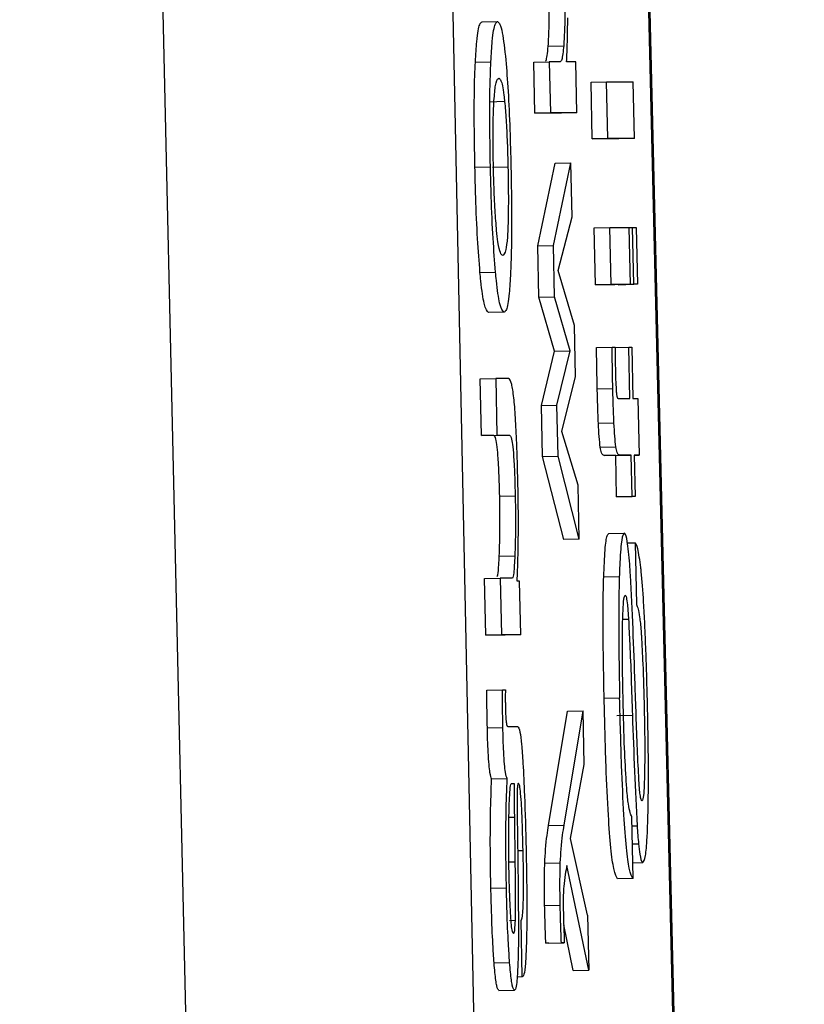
# Model space of a CAD drawing. Header units: inches. Extents: x 170 to 288, y 234 to 248.
# Tile 152 of 256: x 206.78647 to 206.79309, y 243.96044 to 243.96874. Entities that reach past the tile are written whole.
import ezdxf

# ---------------------------------------------------------------- set-up
doc = ezdxf.new("R2010")
doc.units = ezdxf.units.IN
doc.header["$LTSCALE"] = 0.25
doc.header["$MEASUREMENT"] = 0
doc.layers.add('SLIM E GUIDE MOTOR RH', color=7, linetype='Continuous')

msp = doc.modelspace()

# ---------------------------------------------------------------- linework, layer by layer
at = {"layer": 'SLIM E GUIDE MOTOR RH'}
for p, q in [((206.7889211, 243.9141631), (206.7864744, 244.0222833)), ((206.7890278, 244.0222407), (206.7912509, 243.9141485)), ((206.7905065, 244.022257), (206.7930756, 243.9141547)), ((206.7930888, 243.9141489), (206.79052, 244.022241)), ((206.790372, 243.968725), (206.7905031, 243.9687279)), ((206.7909299, 243.9685203), (206.7910606, 243.9685232)), ((206.7903157, 243.9683864), (206.7904465, 243.9683893)), ((206.7908078, 243.9683859), (206.7909389, 243.9683888)), ((206.7908175, 243.9679549), (206.7908078, 243.9683859)), ((206.7909389, 243.9683888), (206.7909483, 243.9679578)), ((206.7910306, 243.9683888), (206.7909389, 243.9683888)), ((206.7911626, 243.9683888), (206.7910851, 243.9683888)), ((206.791172, 243.9679579), (206.7911626, 243.9683888)), ((206.7912909, 243.9682164), (206.7914217, 243.9682193)), ((206.7913016, 243.9677375), (206.7912909, 243.9682164)), ((206.7914324, 243.9677404), (206.7914217, 243.9682193)), ((206.7914217, 243.9682193), (206.7916454, 243.9682193)), ((206.7916561, 243.9677405), (206.7916454, 243.9682193)), ((206.7905625, 243.968052), (206.7904317, 243.9680491)), ((206.7908175, 243.9679549), (206.7909483, 243.9679578)), ((206.7910412, 243.9679549), (206.7908175, 243.9679549)), ((206.791172, 243.9679579), (206.7909483, 243.9679578)), ((206.791172, 243.9679579), (206.7910412, 243.9679549)), ((206.7913016, 243.9677375), (206.7914324, 243.9677404)), ((206.791525, 243.9677376), (206.7913016, 243.9677375)), ((206.7916561, 243.9677405), (206.7914324, 243.9677404)), ((206.7916561, 243.9677405), (206.791525, 243.9677376)), ((206.7903119, 243.9675004), (206.7904427, 243.9675033)), ((206.7904593, 243.967498), (206.7905904, 243.9675009)), ((206.7908423, 243.9668348), (206.7909899, 243.9675329)), ((206.7909734, 243.9668378), (206.791121, 243.9675359)), ((206.7909899, 243.9675329), (206.791121, 243.9675359)), ((206.791131, 243.9670802), (206.791121, 243.9675359)), ((206.7910134, 243.966629), (206.791131, 243.9670802)), ((206.7913182, 243.9669868), (206.7914489, 243.9669898)), ((206.7913288, 243.966508), (206.7913182, 243.9669868)), ((206.7914596, 243.9665109), (206.7914489, 243.9669898)), ((206.7914489, 243.9669898), (206.7916123, 243.9669898)), ((206.7916229, 243.9665109), (206.7916123, 243.9669898)), ((206.7916123, 243.9669892), (206.7916404, 243.9669898)), ((206.7916511, 243.966511), (206.7916404, 243.9669898)), ((206.7916404, 243.9669898), (206.7916727, 243.9669898)), ((206.7916727, 243.9669898), (206.7916833, 243.966511)), ((206.7908423, 243.9668348), (206.7909734, 243.9668378)), ((206.790852, 243.9664039), (206.7908423, 243.9668348)), ((206.7909827, 243.9664068), (206.7909734, 243.9668378)), ((206.7903548, 243.9666119), (206.7904859, 243.9666148)), ((206.7911514, 243.9661644), (206.7910134, 243.966629)), ((206.7913288, 243.966508), (206.7914596, 243.9665109)), ((206.7914918, 243.966508), (206.7913288, 243.966508)), ((206.7916229, 243.9665109), (206.7914596, 243.9665109)), ((206.7916229, 243.9665109), (206.7914918, 243.966508)), ((206.7915203, 243.966508), (206.7916511, 243.966511)), ((206.7915522, 243.966508), (206.7915203, 243.966508)), ((206.7916833, 243.966511), (206.7915522, 243.966508)), ((206.7916833, 243.966511), (206.7916511, 243.966511)), ((206.790852, 243.9664039), (206.7909827, 243.9664068)), ((206.7909837, 243.965946), (206.790852, 243.9664039)), ((206.7911145, 243.9659489), (206.7909827, 243.9664068)), ((206.7905582, 243.9662763), (206.7904271, 243.9662734)), ((206.7911611, 243.9657335), (206.7911514, 243.9661644)), ((206.7913372, 243.9659768), (206.791468, 243.9659797)), ((206.791468, 243.9659797), (206.7914934, 243.9659797)), ((206.7914934, 243.9659771), (206.7916094, 243.9659797)), ((206.7916094, 243.9659797), (206.7916348, 243.9659797)), ((206.7916191, 243.9655483), (206.7916094, 243.9659797)), ((206.7916348, 243.9659797), (206.7916442, 243.9655483)), ((206.7908723, 243.9654881), (206.7909837, 243.965946)), ((206.7909837, 243.965946), (206.7911145, 243.9659489)), ((206.7910031, 243.965491), (206.7911145, 243.9659489)), ((206.7910438, 243.9652688), (206.7911611, 243.9657335)), ((206.790356, 243.9657147), (206.7904871, 243.9657177)), ((206.7903667, 243.9652359), (206.790356, 243.9657147)), ((206.790596, 243.9657177), (206.7904871, 243.9657177)), ((206.7904871, 243.9657177), (206.7904978, 243.9652388)), ((206.7913435, 243.9656301), (206.7914743, 243.965633)), ((206.7908723, 243.9654881), (206.7910031, 243.965491)), ((206.7908817, 243.9650571), (206.7908723, 243.9654881)), ((206.7910128, 243.96506), (206.7910031, 243.965491)), ((206.7915193, 243.9655482), (206.7916191, 243.9655483)), ((206.7916442, 243.9655483), (206.7916855, 243.9655483)), ((206.7916855, 243.9655483), (206.7916958, 243.9650694)), ((206.7913529, 243.9653404), (206.791484, 243.9653433)), ((206.7903667, 243.9652359), (206.7904978, 243.9652388)), ((206.7904721, 243.9652359), (206.7903667, 243.9652359)), ((206.7904721, 243.9652359), (206.7906029, 243.9652388)), ((206.7904978, 243.9652388), (206.7906029, 243.9652388)), ((206.7911811, 243.9648177), (206.7910438, 243.9652688)), ((206.7913685, 243.9651383), (206.7914996, 243.9651412)), ((206.7908817, 243.9650571), (206.7910128, 243.96506)), ((206.7910603, 243.9643591), (206.7908817, 243.9650571)), ((206.7911914, 243.964362), (206.7910128, 243.96506)), ((206.7914029, 243.9650665), (206.7915337, 243.9650694)), ((206.7914987, 243.9650665), (206.7914029, 243.9650665)), ((206.7914987, 243.9650665), (206.7916295, 243.9650694)), ((206.7915065, 243.9647173), (206.7914987, 243.9650665)), ((206.7916295, 243.9650694), (206.7915337, 243.9650694)), ((206.7916373, 243.9647203), (206.7916295, 243.9650694)), ((206.7916548, 243.9650694), (206.7916626, 243.9647203)), ((206.7916958, 243.9650694), (206.7916548, 243.9650694)), ((206.7916548, 243.9650685), (206.7916958, 243.9650694)), ((206.7911914, 243.964362), (206.7911811, 243.9648177)), ((206.7905209, 243.9647247), (206.7906517, 243.9647276)), ((206.7915065, 243.9647173), (206.7916373, 243.9647203)), ((206.7915315, 243.9647174), (206.7915065, 243.9647173)), ((206.7916626, 243.9647203), (206.7915315, 243.9647174)), ((206.7916626, 243.9647203), (206.7916373, 243.9647203)), ((206.7914402, 243.9644081), (206.7915713, 243.964411)), ((206.7911914, 243.964362), (206.7910603, 243.9643591)), ((206.7915979, 243.9643298), (206.791663, 243.9643312)), ((206.791663, 243.9643312), (206.7916745, 243.96381)), ((206.7905175, 243.9642181), (206.7906483, 243.964221)), ((206.7903936, 243.9640288), (206.7905244, 243.9640317)), ((206.7904039, 243.96355), (206.7903936, 243.9640288)), ((206.7905244, 243.9640317), (206.790535, 243.9635529)), ((206.790627, 243.9640317), (206.7905244, 243.9640317)), ((206.790688, 243.9640068), (206.790668, 243.9640068)), ((206.7906983, 243.9635529), (206.790688, 243.9640068)), ((206.7913979, 243.9640421), (206.791529, 243.964045)), ((206.7915972, 243.9638064), (206.7916069, 243.9636866)), ((206.7915584, 243.9636855), (206.7916069, 243.9636866)), ((206.7904039, 243.96355), (206.790535, 243.9635529)), ((206.7905672, 243.96355), (206.7904039, 243.96355)), ((206.7906983, 243.9635529), (206.790535, 243.9635529)), ((206.7906983, 243.9635529), (206.7905672, 243.96355)), ((206.7904123, 243.9630861), (206.7905434, 243.963089)), ((206.7905434, 243.963089), (206.7905688, 243.963089)), ((206.7914014, 243.9630189), (206.7915322, 243.9630218)), ((206.7909336, 243.9619461), (206.7910926, 243.9629091)), ((206.7910644, 243.9619491), (206.7912233, 243.962912)), ((206.7910926, 243.9629091), (206.7912233, 243.962912)), ((206.7912334, 243.9624609), (206.7912233, 243.962912)), ((206.7915087, 243.9628741), (206.7916398, 243.962877)), ((206.7904167, 243.9627693), (206.7905475, 243.9627723)), ((206.7905891, 243.9627797), (206.790672, 243.9627798)), ((206.7911185, 243.9618346), (206.7912334, 243.9624609)), ((206.7904527, 243.9623379), (206.7905838, 243.9623408)), ((206.7906214, 243.9623009), (206.7906436, 243.9623009)), ((206.7917033, 243.9622188), (206.7916971, 243.9622911)), ((206.7906445, 243.9620141), (206.7905991, 243.9620131)), ((206.7906445, 243.9620141), (206.7906495, 243.9616375)), ((206.7906677, 243.9620415), (206.7906733, 243.9616475)), ((206.7916464, 243.961498), (206.7916348, 243.9620193)), ((206.7909336, 243.9619461), (206.7910644, 243.9619491)), ((206.7916364, 243.961943), (206.7916792, 243.961944)), ((206.7912615, 243.9611904), (206.7911185, 243.9618346)), ((206.790672, 243.9617338), (206.790718, 243.9617348)), ((206.7916398, 243.9617907), (206.7916917, 243.9617919)), ((206.7906495, 243.9616375), (206.7905985, 243.9616364)), ((206.7909011, 243.9616268), (206.7910319, 243.9616298)), ((206.7912718, 243.9607258), (206.7910869, 243.9616079)), ((206.7916432, 243.9616308), (206.791728, 243.9616327)), ((206.7916464, 243.961498), (206.7915153, 243.9614951)), ((206.7904465, 243.9614176), (206.7905776, 243.9614205)), ((206.7908998, 243.9612705), (206.7910309, 243.9612734)), ((206.7912615, 243.9611904), (206.7912718, 243.9607258)), ((206.7906505, 243.9611431), (206.7906032, 243.961142)), ((206.7907115, 243.9606674), (206.7907008, 243.9611462)), ((206.7911411, 243.9607229), (206.7910603, 243.9611066)), ((206.7909095, 243.9609518), (206.7910406, 243.9609547)), ((206.7909349, 243.9609518), (206.7909095, 243.9609518)), ((206.7909349, 243.9609518), (206.7910657, 243.9609547)), ((206.7910657, 243.9609547), (206.7910406, 243.9609547)), ((206.7904737, 243.9607867), (206.7906048, 243.9607896)), ((206.7907115, 243.9606674), (206.7906683, 243.9606664)), ((206.7911411, 243.9607229), (206.7912718, 243.9607258)), ((206.790514, 243.9605522), (206.7906451, 243.9605551))]:
    msp.add_line(p, q, dxfattribs=at)
for points, knots in [([(206.7909299, 243.9685203), (206.790933, 243.9685731), (206.7909381, 243.968662), (206.7909397, 243.9688465), (206.7909377, 243.9689612), (206.7909367, 243.9690166)], [0, 0, 0, 0, 0.431096, 0.724765, 1, 1, 1, 1]), ([(206.7910678, 243.9690195), (206.7910689, 243.9689587), (206.7910709, 243.968837), (206.7910686, 243.968656), (206.7910635, 243.9685713), (206.7910606, 243.9685232)], [0, 0, 0, 0, 0.3012244, 0.6032765, 1, 1, 1, 1]), ([(206.7903157, 243.9683864), (206.7903194, 243.9684478), (206.790329, 243.9686058), (206.7903493, 243.9687097), (206.7903656, 243.9687205), (206.7903723, 243.968725)], [0, 0, 0, 0, 0.273095, 0.70325, 1, 1, 1, 1]), ([(206.7904465, 243.9683893), (206.7904502, 243.9684507), (206.7904598, 243.9686087), (206.7904801, 243.9687126), (206.7904964, 243.9687235), (206.7905031, 243.9687279)], [0, 0, 0, 0, 0.273095, 0.70325, 1, 1, 1, 1]), ([(206.7905031, 243.9687279), (206.7905163, 243.968716), (206.7905394, 243.9686954), (206.7905624, 243.9684909), (206.7905722, 243.9684037)], [0, 0, 0, 0, 0.573909, 1, 1, 1, 1]), ([(206.7910851, 243.9683888), (206.7910874, 243.9684421), (206.7910921, 243.9685506), (206.7910939, 243.9686889), (206.7910948, 243.9687592)], [0, 0, 0, 0, 0.4917175, 1, 1, 1, 1]), ([(206.7909058, 243.9683931), (206.7909078, 243.9683947), (206.7909132, 243.9683992), (206.7909219, 243.9684348), (206.7909272, 243.9684914), (206.7909299, 243.9685203)], [0, 0, 0, 0, 0.219443, 0.601819, 1, 1, 1, 1]), ([(206.7910606, 243.9685232), (206.7910556, 243.9684759), (206.7910469, 243.9683956), (206.7910354, 243.9683908), (206.7910306, 243.9683888)], [0, 0, 0, 0, 0.588972, 1, 1, 1, 1]), ([(206.7903119, 243.9675004), (206.7903095, 243.9676387), (206.7903046, 243.9679163), (206.7903082, 243.9682155), (206.790314, 243.9683485), (206.7903157, 243.9683864)], [0, 0, 0, 0, 0.4149667, 0.8331485, 1, 1, 1, 1]), ([(206.7904427, 243.9675033), (206.7904402, 243.9676416), (206.7904352, 243.9679192), (206.7904395, 243.9682184), (206.7904449, 243.9683514), (206.7904465, 243.9683893)], [0, 0, 0, 0, 0.4149689, 0.8331563, 1, 1, 1, 1]), ([(206.7905722, 243.9684037), (206.7905791, 243.9683201), (206.7905929, 243.9681531), (206.7906072, 243.9678274), (206.7906128, 243.9676075), (206.7906154, 243.9675034)], [0, 0, 0, 0, 0.3450922, 0.6900615, 1, 1, 1, 1]), ([(206.7904712, 243.9680396), (206.7904752, 243.9680915), (206.7904853, 243.9682231), (206.7905025, 243.9682467), (206.7905128, 243.9682488), (206.7905143, 243.9682491)], [0, 0, 0, 0, 0.356251, 0.90275, 1, 1, 1, 1]), ([(206.7905143, 243.9682491), (206.79052, 243.9682456), (206.7905338, 243.9682372), (206.7905506, 243.9681631), (206.7905606, 243.9680704), (206.7905625, 243.968052)], [0, 0, 0, 0, 0.360976, 0.873095, 1, 1, 1, 1]), ([(206.7905625, 243.968052), (206.7905667, 243.968004), (206.7905752, 243.9679079), (206.7905851, 243.9677084), (206.7905886, 243.9675693), (206.7905904, 243.9675009)], [0, 0, 0, 0, 0.336515, 0.673669, 1, 1, 1, 1]), ([(206.790468, 243.9675033), (206.7904666, 243.9675822), (206.7904637, 243.9677404), (206.7904662, 243.9679237), (206.7904698, 243.9680084), (206.7904712, 243.9680396)], [0, 0, 0, 0, 0.385795, 0.773864, 1, 1, 1, 1]), ([(206.7903548, 243.9666119), (206.7903476, 243.9667021), (206.7903331, 243.9668827), (206.7903192, 243.9672072), (206.790314, 243.9674156), (206.7903119, 243.9675004)], [0, 0, 0, 0, 0.37179, 0.744266, 1, 1, 1, 1]), ([(206.7904859, 243.9666148), (206.7904787, 243.966705), (206.7904643, 243.9668856), (206.7904499, 243.9672102), (206.7904448, 243.9674185), (206.7904427, 243.9675033)], [0, 0, 0, 0, 0.371754, 0.744256, 1, 1, 1, 1]), ([(206.7904953, 243.966964), (206.7904907, 243.9670186), (206.7904815, 243.9671279), (206.7904724, 243.9673266), (206.7904693, 243.9674538), (206.790468, 243.9675033)], [0, 0, 0, 0, 0.3778656, 0.7576219, 1, 1, 1, 1]), ([(206.7905904, 243.9675009), (206.7905921, 243.9674034), (206.790595, 243.967239), (206.7905922, 243.9670345), (206.7905854, 243.9668849), (206.7905694, 243.9667716), (206.7905548, 243.9667614), (206.790546, 243.9667552)], [0, 0, 0, 0, 0.2038837, 0.3436862, 0.4835483, 0.6838451, 1, 1, 1, 1]), ([(206.7906154, 243.9675034), (206.790618, 243.9673564), (206.7906227, 243.9670896), (206.7906199, 243.9667858), (206.7906145, 243.9666548), (206.7906126, 243.9666073)], [0, 0, 0, 0, 0.4392334, 0.7970374, 1, 1, 1, 1]), ([(206.790546, 243.9667552), (206.7905396, 243.9667591), (206.7905268, 243.9667671), (206.7905089, 243.9668368), (206.7904989, 243.9669304), (206.7904953, 243.966964)], [0, 0, 0, 0, 0.38926, 0.780816, 1, 1, 1, 1]), ([(206.7904271, 243.9662734), (206.7904147, 243.9662853), (206.7903934, 243.9663057), (206.790368, 243.9664722), (206.7903571, 243.9665879), (206.7903548, 243.9666119)], [0, 0, 0, 0, 0.5219922, 0.900908, 1, 1, 1, 1]), ([(206.7905582, 243.9662763), (206.7905458, 243.9662882), (206.7905245, 243.9663086), (206.7904991, 243.9664752), (206.7904882, 243.9665908), (206.7904859, 243.9666148)], [0, 0, 0, 0, 0.522028, 0.900858, 1, 1, 1, 1]), ([(206.7906126, 243.9666073), (206.790609, 243.9665457), (206.7905999, 243.966391), (206.7905803, 243.9662907), (206.7905646, 243.9662805), (206.7905582, 243.9662763)], [0, 0, 0, 0, 0.280718, 0.70491, 1, 1, 1, 1]), ([(206.7913435, 243.9656301), (206.7913424, 243.9656811), (206.7913399, 243.9657969), (206.7913382, 243.9659122), (206.7913372, 243.9659768)], [0, 0, 0, 0, 0.440316, 1, 1, 1, 1]), ([(206.7914743, 243.965633), (206.7914733, 243.965684), (206.7914712, 243.9657999), (206.7914692, 243.9659152), (206.791468, 243.9659797)], [0, 0, 0, 0, 0.440305, 1, 1, 1, 1]), ([(206.7914934, 243.9659797), (206.7914936, 243.9659505), (206.7914942, 243.965892), (206.7914953, 243.9658325), (206.7914959, 243.9658026)], [0, 0, 0, 0, 0.498444, 1, 1, 1, 1]), ([(206.7914959, 243.9658026), (206.7914964, 243.9657786), (206.7914977, 243.9657241), (206.7915006, 243.9656567), (206.7915027, 243.9656222), (206.7915034, 243.9656119)], [0, 0, 0, 0, 0.3563281, 0.8094318, 1, 1, 1, 1]), ([(206.7906742, 243.9648473), (206.7906714, 243.9649567), (206.7906665, 243.9651453), (206.7906545, 243.9653935), (206.7906393, 243.9655722), (206.790619, 243.965699), (206.7906047, 243.9657106), (206.790596, 243.9657177)], [0, 0, 0, 0, 0.219091, 0.377952, 0.537608, 0.720466, 1, 1, 1, 1]), ([(206.7913529, 243.9653404), (206.791351, 243.9653865), (206.7913471, 243.9654806), (206.7913447, 243.9655796), (206.7913435, 243.9656301)], [0, 0, 0, 0, 0.490359, 1, 1, 1, 1]), ([(206.791484, 243.9653433), (206.7914821, 243.9653894), (206.7914783, 243.9654835), (206.7914756, 243.9655826), (206.7914743, 243.965633)], [0, 0, 0, 0, 0.490337, 1, 1, 1, 1]), ([(206.7915034, 243.9656119), (206.7915044, 243.9656014), (206.7915071, 243.9655743), (206.7915122, 243.9655518), (206.7915166, 243.9655496), (206.7915193, 243.9655482)], [0, 0, 0, 0, 0.191718, 0.491013, 1, 1, 1, 1]), ([(206.7913685, 243.9651383), (206.7913655, 243.9651647), (206.7913596, 243.9652161), (206.7913551, 243.9652997), (206.7913529, 243.9653404)], [0, 0, 0, 0, 0.51403, 1, 1, 1, 1]), ([(206.7914996, 243.9651412), (206.7914966, 243.9651676), (206.7914907, 243.9652191), (206.7914862, 243.9653027), (206.791484, 243.9653433)], [0, 0, 0, 0, 0.514023, 1, 1, 1, 1]), ([(206.7905209, 243.9647247), (206.7905191, 243.9647909), (206.790516, 243.9649035), (206.7905083, 243.9650474), (206.7904993, 243.965151), (206.7904868, 243.965225), (206.7904776, 243.9652318), (206.7904721, 243.9652359)], [0, 0, 0, 0, 0.215967, 0.367341, 0.519081, 0.712266, 1, 1, 1, 1]), ([(206.7906029, 243.9652388), (206.7906088, 243.9652342), (206.7906179, 243.9652269), (206.7906312, 243.9651469), (206.7906405, 243.9650394), (206.7906473, 243.9648925), (206.7906501, 243.9647873), (206.7906517, 243.9647276)], [0, 0, 0, 0, 0.30805, 0.481158, 0.655942, 0.804673, 1, 1, 1, 1]), ([(206.7914029, 243.9650665), (206.7913986, 243.9650677), (206.7913909, 243.9650699), (206.7913795, 243.9650827), (206.7913722, 243.9651196), (206.7913685, 243.9651383)], [0, 0, 0, 0, 0.390945, 0.691554, 1, 1, 1, 1]), ([(206.7915337, 243.9650694), (206.7915293, 243.9650706), (206.7915215, 243.9650728), (206.7915107, 243.9650856), (206.7915033, 243.9651225), (206.7914996, 243.9651412)], [0, 0, 0, 0, 0.3909593, 0.6915431, 1, 1, 1, 1]), ([(206.7906786, 243.9644288), (206.7906787, 243.9644833), (206.7906788, 243.9646177), (206.7906759, 243.9647617), (206.7906742, 243.9648473)], [0, 0, 0, 0, 0.40578, 1, 1, 1, 1]), ([(206.7905175, 243.9642181), (206.7905199, 243.964295), (206.790524, 243.9644238), (206.7905233, 243.9646147), (206.7905214, 243.9647042), (206.7905209, 243.9647247)], [0, 0, 0, 0, 0.532633, 0.893279, 1, 1, 1, 1]), ([(206.7906517, 243.9647276), (206.7906529, 243.9646574), (206.7906553, 243.9645171), (206.7906528, 243.9643461), (206.7906496, 243.9642585), (206.7906483, 243.964221)], [0, 0, 0, 0, 0.364165, 0.727512, 1, 1, 1, 1]), ([(206.790668, 243.9640068), (206.7906705, 243.9640692), (206.7906757, 243.9641955), (206.7906776, 243.9643504), (206.7906786, 243.9644288)], [0, 0, 0, 0, 0.4939285, 1, 1, 1, 1]), ([(206.7913979, 243.9640421), (206.7914014, 243.9641243), (206.7914082, 243.9642891), (206.7914242, 243.964395), (206.7914359, 243.9644044), (206.7914405, 243.9644081)], [0, 0, 0, 0, 0.378175, 0.757453, 1, 1, 1, 1]), ([(206.7915713, 243.964411), (206.7915637, 243.9644009), (206.7915486, 243.9643806), (206.7915352, 243.96422), (206.7915305, 243.9640864), (206.791529, 243.964045)], [0, 0, 0, 0, 0.4066, 0.815912, 1, 1, 1, 1]), ([(206.7916073, 243.9642556), (206.7916036, 243.9642866), (206.791594, 243.9643687), (206.7915816, 243.9644068), (206.7915735, 243.9644101), (206.7915713, 243.964411)], [0, 0, 0, 0, 0.307712, 0.815527, 1, 1, 1, 1]), ([(206.7917108, 243.9641217), (206.7917023, 243.9641827), (206.7916861, 243.9642991), (206.7916704, 243.9643208), (206.791663, 243.9643312)], [0, 0, 0, 0, 0.524251, 1, 1, 1, 1]), ([(206.7916235, 243.9640568), (206.7916214, 243.9640888), (206.7916164, 243.9641634), (206.7916106, 243.964222), (206.7916073, 243.9642556)], [0, 0, 0, 0, 0.427937, 1, 1, 1, 1]), ([(206.7905009, 243.9640449), (206.7905026, 243.9640489), (206.7905078, 243.9640608), (206.7905131, 243.9641305), (206.7905163, 243.9641939), (206.7905175, 243.9642181)], [0, 0, 0, 0, 0.236708, 0.708191, 1, 1, 1, 1]), ([(206.7906483, 243.964221), (206.7906456, 243.9641671), (206.7906412, 243.9640756), (206.7906315, 243.964034), (206.7906277, 243.9640321), (206.790627, 243.9640317)], [0, 0, 0, 0, 0.5374049, 0.9122654, 1, 1, 1, 1]), ([(206.7917443, 243.9636424), (206.7917411, 243.9637051), (206.7917324, 243.9638738), (206.79172, 243.9640298), (206.791712, 243.9641102), (206.7917108, 243.9641217)], [0, 0, 0, 0, 0.336189, 0.904916, 1, 1, 1, 1]), ([(206.7914014, 243.9630189), (206.7913978, 243.9632047), (206.7913917, 243.9635282), (206.7913932, 243.9638705), (206.791397, 243.9640095), (206.7913979, 243.9640421)], [0, 0, 0, 0, 0.508163, 0.884983, 1, 1, 1, 1]), ([(206.791529, 243.964045), (206.7915268, 243.9639295), (206.7915215, 243.9636608), (206.7915267, 243.9632874), (206.7915313, 243.9630629), (206.7915322, 243.9630218)], [0, 0, 0, 0, 0.381266, 0.886954, 1, 1, 1, 1]), ([(206.7916623, 243.9631337), (206.7916569, 243.9632922), (206.791646, 243.9636126), (206.7916311, 243.9639077), (206.7916235, 243.9640568)], [0, 0, 0, 0, 0.494821, 1, 1, 1, 1]), ([(206.7915569, 243.9636474), (206.7915583, 243.9636966), (206.7915612, 243.9637951), (206.7915695, 243.9638778), (206.7915765, 243.963886), (206.7915797, 243.9638897)], [0, 0, 0, 0, 0.3472465, 0.6966013, 1, 1, 1, 1]), ([(206.7915797, 243.9638897), (206.7915829, 243.9638862), (206.7915888, 243.9638795), (206.7915945, 243.9638298), (206.7915972, 243.9638064)], [0, 0, 0, 0, 0.530314, 1, 1, 1, 1]), ([(206.7916745, 243.96381), (206.7916832, 243.9637877), (206.7916959, 243.9637549), (206.7917099, 243.9636233), (206.7917143, 243.9635606), (206.7917152, 243.9635475)], [0, 0, 0, 0, 0.62472, 0.921289, 1, 1, 1, 1]), ([(206.7915613, 243.9630094), (206.7915596, 243.9630868), (206.7915553, 243.963288), (206.7915551, 243.9635083), (206.7915567, 243.96363), (206.7915569, 243.9636474)], [0, 0, 0, 0, 0.348812, 0.906835, 1, 1, 1, 1]), ([(206.7916069, 243.9636866), (206.7916105, 243.9636175), (206.7916236, 243.9633616), (206.7916329, 243.9630815), (206.7916398, 243.962877)], [0, 0, 0, 0, 0.269832, 1, 1, 1, 1]), ([(206.7917671, 243.9629446), (206.7917652, 243.9630288), (206.7917615, 243.963189), (206.7917536, 243.9634245), (206.7917474, 243.9635694), (206.7917443, 243.9636424)], [0, 0, 0, 0, 0.354555, 0.67444, 1, 1, 1, 1]), ([(206.7917152, 243.9635475), (206.7917196, 243.9634696), (206.7917301, 243.9632808), (206.7917357, 243.9630612), (206.791739, 243.9629321)], [0, 0, 0, 0, 0.41228, 1, 1, 1, 1]), ([(206.7904167, 243.9627693), (206.7904159, 243.96281), (206.7904139, 243.9629166), (206.7904129, 243.9630214), (206.7904123, 243.9630861)], [0, 0, 0, 0, 0.381862, 1, 1, 1, 1]), ([(206.7905475, 243.9627723), (206.7905469, 243.962813), (206.7905451, 243.9629196), (206.7905441, 243.9630243), (206.7905434, 243.963089)], [0, 0, 0, 0, 0.381918, 1, 1, 1, 1]), ([(206.7905688, 243.963089), (206.7905685, 243.9630659), (206.790568, 243.9630309), (206.7905684, 243.9629801), (206.7905689, 243.962953), (206.7905691, 243.9629394)], [0, 0, 0, 0, 0.4880655, 0.7409849, 1, 1, 1, 1]), ([(206.7916971, 243.9622911), (206.7916946, 243.9623336), (206.7916824, 243.9625455), (206.7916727, 243.9628426), (206.7916641, 243.9630835), (206.7916623, 243.9631337)], [0, 0, 0, 0, 0.165711, 0.826326, 1, 1, 1, 1]), ([(206.7915153, 243.9614951), (206.7915043, 243.9615116), (206.7914856, 243.9615398), (206.7914577, 243.9617397), (206.7914352, 243.9620421), (206.7914145, 243.9624853), (206.7914061, 243.9628272), (206.7914014, 243.9630189)], [0, 0, 0, 0, 0.2274256, 0.389481, 0.5521971, 0.7489947, 1, 1, 1, 1]), ([(206.7916464, 243.961498), (206.7916354, 243.9615145), (206.7916166, 243.9615427), (206.7915889, 243.9617426), (206.7915658, 243.962045), (206.7915459, 243.9624882), (206.7915371, 243.9628302), (206.7915322, 243.9630218)], [0, 0, 0, 0, 0.227424, 0.389479, 0.552202, 0.748992, 1, 1, 1, 1]), ([(206.7915882, 243.9623125), (206.7915829, 243.9624055), (206.7915707, 243.9626202), (206.7915647, 243.9628685), (206.7915613, 243.9630094)], [0, 0, 0, 0, 0.432916, 1, 1, 1, 1]), ([(206.7905691, 243.9629394), (206.7905696, 243.9629228), (206.7905704, 243.9628923), (206.7905724, 243.9628528), (206.7905756, 243.9628192), (206.790581, 243.962784), (206.7905857, 243.9627815), (206.7905891, 243.9627797)], [0, 0, 0, 0, 0.139611, 0.255736, 0.371634, 0.5566, 1, 1, 1, 1]), ([(206.791739, 243.9629321), (206.7917412, 243.9628189), (206.7917452, 243.9626169), (206.7917428, 243.962443), (206.7917418, 243.9623666)], [0, 0, 0, 0, 0.560306, 1, 1, 1, 1]), ([(206.7917696, 243.9619794), (206.7917719, 243.9620901), (206.791777, 243.9623437), (206.7917727, 243.9626964), (206.791768, 243.9629065), (206.7917671, 243.9629446)], [0, 0, 0, 0, 0.388118, 0.8890881, 1, 1, 1, 1]), ([(206.7916398, 243.962877), (206.7916453, 243.9627167), (206.7916565, 243.9623928), (206.7916716, 243.9620946), (206.7916792, 243.961944)], [0, 0, 0, 0, 0.494976, 1, 1, 1, 1]), ([(206.7904527, 243.9623379), (206.790448, 243.9623505), (206.7904405, 243.9623705), (206.7904306, 243.9624557), (206.7904239, 243.9625559), (206.790419, 243.9626657), (206.7904175, 243.9627366), (206.7904167, 243.9627693)], [0, 0, 0, 0, 0.318994, 0.50363, 0.689568, 0.856591, 1, 1, 1, 1]), ([(206.7905838, 243.9623408), (206.7905792, 243.9623535), (206.7905718, 243.9623734), (206.7905613, 243.9624586), (206.7905545, 243.9625588), (206.7905503, 243.9626687), (206.7905484, 243.9627395), (206.7905475, 243.9627723)], [0, 0, 0, 0, 0.318963, 0.503611, 0.68953, 0.856519, 1, 1, 1, 1]), ([(206.790672, 243.9627798), (206.7906784, 243.9627725), (206.7906891, 243.9627601), (206.7907056, 243.9626386), (206.790719, 243.9624546), (206.7907329, 243.9621507), (206.7907392, 243.9619009), (206.7907431, 243.9617498)], [0, 0, 0, 0, 0.20816, 0.351449, 0.494847, 0.694274, 1, 1, 1, 1]), ([(206.7904465, 243.9614176), (206.7904448, 243.961511), (206.7904409, 243.9617311), (206.7904426, 243.9620604), (206.7904493, 243.9622447), (206.7904527, 243.9623379)], [0, 0, 0, 0, 0.267263, 0.62961, 1, 1, 1, 1]), ([(206.7905776, 243.9614205), (206.7905759, 243.9615139), (206.7905721, 243.961734), (206.7905732, 243.9620633), (206.7905803, 243.9622476), (206.7905838, 243.9623408)], [0, 0, 0, 0, 0.2672616, 0.6296051, 1, 1, 1, 1]), ([(206.7917418, 243.9623666), (206.7917404, 243.9623222), (206.7917375, 243.9622334), (206.7917295, 243.9621636), (206.7917229, 243.962157), (206.7917199, 243.962154)], [0, 0, 0, 0, 0.349962, 0.701548, 1, 1, 1, 1]), ([(206.7906057, 243.962214), (206.7906071, 243.9622335), (206.7906107, 243.9622818), (206.7906172, 243.9622998), (206.7906208, 243.9623008), (206.7906214, 243.9623009)], [0, 0, 0, 0, 0.368672, 0.910233, 1, 1, 1, 1]), ([(206.7906436, 243.9623009), (206.7906433, 243.9622551), (206.7906429, 243.9621628), (206.790644, 243.962064), (206.7906445, 243.9620141)], [0, 0, 0, 0, 0.495559, 1, 1, 1, 1]), ([(206.7906789, 243.9623034), (206.7906763, 243.9623002), (206.7906724, 243.9622955), (206.7906687, 243.9622553), (206.7906679, 243.962229), (206.7906677, 243.9622192)], [0, 0, 0, 0, 0.56079, 0.836126, 1, 1, 1, 1]), ([(206.790718, 243.9617348), (206.7907158, 243.961829), (206.7907124, 243.961969), (206.790704, 243.9621412), (206.7906959, 243.9622387), (206.7906875, 243.9622953), (206.7906819, 243.9623005), (206.7906789, 243.9623034)], [0, 0, 0, 0, 0.342801, 0.509695, 0.678272, 0.823992, 1, 1, 1, 1]), ([(206.7916348, 243.9620193), (206.7916253, 243.96204), (206.7916112, 243.9620707), (206.7915949, 243.9622165), (206.7915896, 243.9622922), (206.7915882, 243.9623125)], [0, 0, 0, 0, 0.605401, 0.893968, 1, 1, 1, 1]), ([(206.7905979, 243.9619343), (206.7905985, 243.9619862), (206.7905998, 243.9620923), (206.7906037, 243.9621728), (206.7906057, 243.962214)], [0, 0, 0, 0, 0.489568, 1, 1, 1, 1]), ([(206.7906677, 243.9622192), (206.7906674, 243.962203), (206.7906669, 243.9621707), (206.790667, 243.9621102), (206.7906674, 243.9620664), (206.7906677, 243.9620415)], [0, 0, 0, 0, 0.3023, 0.603737, 1, 1, 1, 1]), ([(206.7917199, 243.962154), (206.7917184, 243.9621548), (206.7917153, 243.9621564), (206.7917094, 243.9621721), (206.7917056, 243.9622015), (206.7917033, 243.9622188)], [0, 0, 0, 0, 0.295796, 0.58735, 1, 1, 1, 1]), ([(206.7906004, 243.9615203), (206.7905994, 243.9615729), (206.7905967, 243.9617172), (206.7905974, 243.9618499), (206.7905979, 243.9619343)], [0, 0, 0, 0, 0.364418, 1, 1, 1, 1]), ([(206.7909011, 243.9616268), (206.7909033, 243.9616675), (206.7909113, 243.9618183), (206.7909242, 243.9618922), (206.7909336, 243.9619461)], [0, 0, 0, 0, 0.269653, 1, 1, 1, 1]), ([(206.7910319, 243.9616298), (206.7910342, 243.9616704), (206.7910427, 243.9618212), (206.7910552, 243.9618951), (206.7910644, 243.9619491)], [0, 0, 0, 0, 0.269671, 1, 1, 1, 1]), ([(206.7916792, 243.961944), (206.7916812, 243.9619161), (206.7916851, 243.9618597), (206.7916895, 243.9618147), (206.7916917, 243.9617919)], [0, 0, 0, 0, 0.4939028, 1, 1, 1, 1]), ([(206.791728, 243.9616327), (206.7917357, 243.9616427), (206.7917499, 243.961661), (206.7917632, 243.9618085), (206.7917679, 243.9619332), (206.7917696, 243.9619794)], [0, 0, 0, 0, 0.4250718, 0.7866624, 1, 1, 1, 1]), ([(206.7907008, 243.9611462), (206.7907048, 243.9611523), (206.7907115, 243.9611628), (206.7907186, 243.9612393), (206.7907218, 243.9613547), (206.7907225, 243.9615259), (206.7907197, 243.9616594), (206.790718, 243.9617348)], [0, 0, 0, 0, 0.224917, 0.383646, 0.542889, 0.741796, 1, 1, 1, 1]), ([(206.7907431, 243.9617498), (206.7907448, 243.9616598), (206.7907492, 243.9614294), (206.7907506, 243.9611476), (206.7907471, 243.9609932), (206.7907462, 243.9609517)], [0, 0, 0, 0, 0.319129, 0.817172, 1, 1, 1, 1]), ([(206.7916917, 243.9617919), (206.7916955, 243.9617602), (206.7917053, 243.9616775), (206.7917173, 243.9616373), (206.7917256, 243.9616337), (206.791728, 243.9616327)], [0, 0, 0, 0, 0.306656, 0.799873, 1, 1, 1, 1]), ([(206.7906495, 243.9616375), (206.7906505, 243.9615534), (206.7906521, 243.9614121), (206.7906528, 243.9612405), (206.7906511, 243.9611687), (206.7906505, 243.9611431)], [0, 0, 0, 0, 0.486719, 0.817006, 1, 1, 1, 1]), ([(206.7906733, 243.9616475), (206.7906751, 243.9615267), (206.7906786, 243.9612832), (206.7906784, 243.9610528), (206.7906783, 243.9609367)], [0, 0, 0, 0, 0.495947, 1, 1, 1, 1]), ([(206.7908998, 243.9612705), (206.790899, 243.9613261), (206.7908973, 243.9614374), (206.7908985, 243.9615549), (206.7909005, 243.9616114), (206.7909011, 243.9616268)], [0, 0, 0, 0, 0.421001, 0.842254, 1, 1, 1, 1]), ([(206.7910309, 243.9612734), (206.79103, 243.961329), (206.7910283, 243.9614403), (206.7910298, 243.9615578), (206.7910314, 243.9616144), (206.7910319, 243.9616298)], [0, 0, 0, 0, 0.420993, 0.842261, 1, 1, 1, 1]), ([(206.7910869, 243.9616079), (206.7910824, 243.9615842), (206.7910732, 243.9615367), (206.791065, 243.9614655), (206.791061, 243.9614297)], [0, 0, 0, 0, 0.498259, 1, 1, 1, 1]), ([(206.7906148, 243.961168), (206.790612, 243.9612149), (206.7906056, 243.961322), (206.7906023, 243.9614489), (206.7906004, 243.9615203)], [0, 0, 0, 0, 0.437558, 1, 1, 1, 1]), ([(206.7904737, 243.9607867), (206.7904701, 243.960838), (206.7904612, 243.9609649), (206.7904525, 243.9611889), (206.7904482, 243.9613509), (206.7904465, 243.9614176)], [0, 0, 0, 0, 0.285559, 0.70604, 1, 1, 1, 1]), ([(206.7906048, 243.9607896), (206.7906012, 243.9608409), (206.7905924, 243.9609677), (206.7905831, 243.9611919), (206.7905792, 243.9613539), (206.7905776, 243.9614205)], [0, 0, 0, 0, 0.285614, 0.706063, 1, 1, 1, 1]), ([(206.791061, 243.9614297), (206.7910595, 243.9614085), (206.791057, 243.9613729), (206.7910563, 243.9612913), (206.7910571, 243.9612383), (206.7910575, 243.9612106)], [0, 0, 0, 0, 0.413645, 0.693417, 1, 1, 1, 1]), ([(206.7909095, 243.9609518), (206.7909077, 243.9610042), (206.7909039, 243.9611094), (206.7909012, 243.9612167), (206.7908998, 243.9612705)], [0, 0, 0, 0, 0.498209, 1, 1, 1, 1]), ([(206.7910406, 243.9609547), (206.7910388, 243.9610071), (206.791035, 243.9611124), (206.7910323, 243.9612196), (206.7910309, 243.9612734)], [0, 0, 0, 0, 0.498209, 1, 1, 1, 1]), ([(206.7906361, 243.961034), (206.7906325, 243.9610388), (206.7906267, 243.961047), (206.7906192, 243.9611098), (206.7906159, 243.9611531), (206.7906148, 243.961168)], [0, 0, 0, 0, 0.4919605, 0.8251118, 1, 1, 1, 1]), ([(206.7910575, 243.9612106), (206.7910579, 243.9611924), (206.7910586, 243.9611566), (206.7910607, 243.9611035), (206.7910619, 243.9610688), (206.7910625, 243.9610514)], [0, 0, 0, 0, 0.337586, 0.668247, 1, 1, 1, 1]), ([(206.7906505, 243.9611431), (206.790649, 243.9611163), (206.7906462, 243.9610626), (206.7906407, 243.9610364), (206.7906371, 243.9610345), (206.7906361, 243.961034)], [0, 0, 0, 0, 0.412705, 0.826395, 1, 1, 1, 1]), ([(206.7910625, 243.9610514), (206.7910629, 243.9610389), (206.791064, 243.9610067), (206.791065, 243.9609745), (206.7910657, 243.9609547)], [0, 0, 0, 0, 0.386689, 1, 1, 1, 1]), ([(206.7906783, 243.9609367), (206.7906776, 243.9608948), (206.7906757, 243.9607822), (206.790671, 243.960704), (206.790668, 243.9606549)], [0, 0, 0, 0, 0.371465, 1, 1, 1, 1]), ([(206.7907462, 243.9609517), (206.7907437, 243.9608907), (206.7907387, 243.9607687), (206.7907261, 243.9606801), (206.7907162, 243.9606715), (206.7907115, 243.9606674)], [0, 0, 0, 0, 0.344178, 0.688294, 1, 1, 1, 1]), ([(206.790514, 243.9605522), (206.790508, 243.9605593), (206.7904971, 243.9605723), (206.7904831, 243.9606757), (206.790476, 243.9607586), (206.7904737, 243.9607867)], [0, 0, 0, 0, 0.4458766, 0.8126887, 1, 1, 1, 1]), ([(206.7906451, 243.9605551), (206.7906391, 243.9605622), (206.7906282, 243.9605752), (206.7906141, 243.9606786), (206.7906071, 243.9607615), (206.7906048, 243.9607896)], [0, 0, 0, 0, 0.445991, 0.812691, 1, 1, 1, 1]), ([(206.790668, 243.9606549), (206.7906654, 243.9606309), (206.7906588, 243.9605672), (206.7906504, 243.9605598), (206.7906451, 243.9605551)], [0, 0, 0, 0, 0.377538, 1, 1, 1, 1])]:
    msp.add_open_spline(points, degree=3, knots=knots, dxfattribs=at)

doc.saveas('drawing.dxf')
